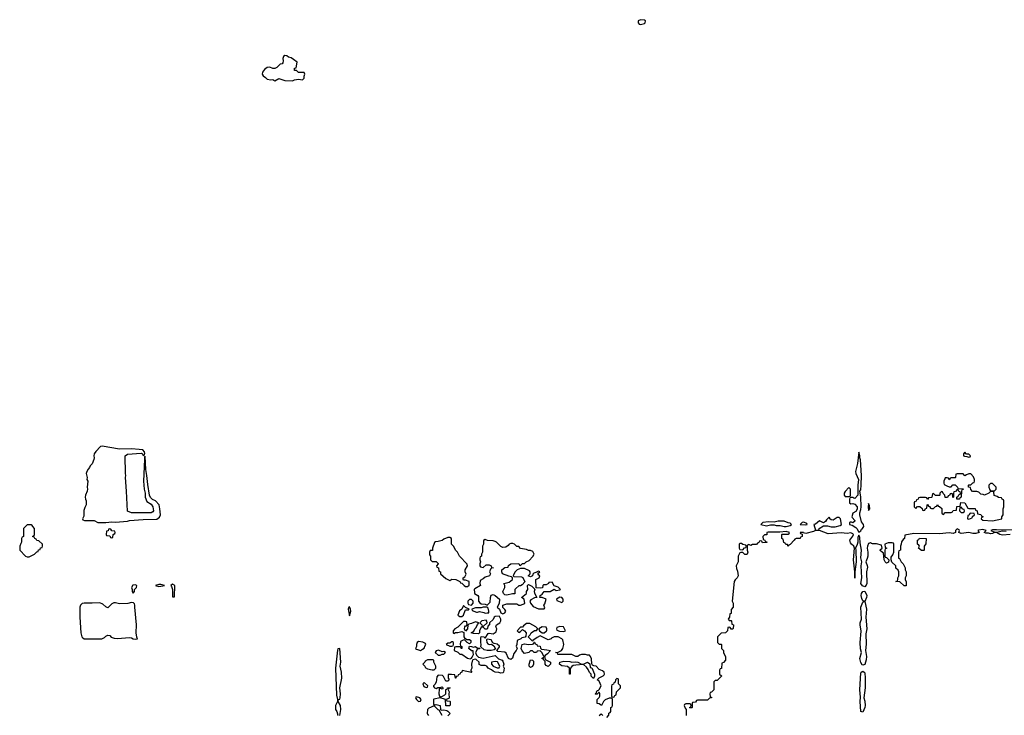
# Model space of a CAD drawing. Header units: inches. Extents: x 1980008 to 2252673, y 74414 to 260562.
# Tile 170 of 228: x 2186314 to 2196330, y 184851 to 191923. Entities that reach past the tile are written whole.
import ezdxf

# ---------------------------------------------------------------- set-up
doc = ezdxf.new("R2010")
doc.units = ezdxf.units.IN
doc.header["$MEASUREMENT"] = 0
for name, color, linetype in [('C1188', 7, 'Continuous'), ('C1189', 7, 'Continuous'), ('C1198', 7, 'Continuous'), ('C1199', 7, 'Continuous')]:
    doc.layers.add(name, color=color, linetype=linetype)

msp = doc.modelspace()

# ---------------------------------------------------------------- linework, layer by layer
at = {"layer": 'C1188', "color": 5, "elevation": 60}
for points in [[(2187153, 187587), (2187136, 187584), (2187087, 187533), (2187073, 187510), (2187067, 187490), (2187070, 187470), (2187067, 187450), (2187050, 187406), (2187030, 187386), (2187025, 187370), (2187010, 187355), (2186996, 187330), (2186991, 187310), (2186999, 187270), (2186996, 187250), (2187006, 187230), (2187001, 187170), (2187005, 187150), (2187001, 187130), (2186983, 187090), (2186981, 187070), (2186983, 187050), (2186991, 187030), (2186991, 186990), (2186976, 186964), (2186966, 186934), (2186965, 186875), (2186954, 186850), (2186958, 186838), (2186973, 186833), (2187070, 186832), (2187110, 186811), (2187190, 186811), (2187250, 186819), (2187290, 186816), (2187410, 186824), (2187430, 186831), (2187570, 186841), (2187710, 186845), (2187736, 186864), (2187747, 186890), (2187741, 186950), (2187732, 186992), (2187697, 187030), (2187665, 187045), (2187646, 187066), (2187634, 187090), (2187616, 187196), (2187609, 187290), (2187597, 187350), (2187590, 187486), (2187582, 187478), (2187585, 187450), (2187575, 187230), (2187581, 187150), (2187591, 187110), (2187591, 187070), (2187606, 187026), (2187650, 186996), (2187670, 186971), (2187676, 186930), (2187670, 186918), (2187650, 186909), (2187450, 186909), (2187410, 186926), (2187401, 187130), (2187389, 187270), (2187393, 187290), (2187389, 187310), (2187386, 187490), (2187410, 187507), (2187550, 187516), (2187562, 187510), (2187570, 187494), (2187582, 187498), (2187588, 187512), (2187585, 187530), (2187568, 187550), (2187530, 187555), (2187450, 187560), (2187330, 187558)], [(2186430, 186786), (2186390, 186786), (2186354, 186750), (2186354, 186670), (2186338, 186662), (2186334, 186650), (2186334, 186610), (2186324, 186596), (2186314, 186570), (2186314, 186530), (2186374, 186470), (2186390, 186462), (2186410, 186462), (2186466, 186490), (2186490, 186514), (2186502, 186518), (2186507, 186533), (2186522, 186538), (2186527, 186553), (2186542, 186558), (2186546, 186570), (2186546, 186590), (2186510, 186626), (2186487, 186627), (2186482, 186642), (2186467, 186647), (2186462, 186662), (2186447, 186667), (2186447, 186673), (2186462, 186678), (2186466, 186690), (2186466, 186750), (2186446, 186770), (2186442, 186782)], [(2187230, 186746), (2187218, 186742), (2187213, 186727), (2187198, 186722), (2187194, 186690), (2187198, 186678), (2187230, 186674), (2187238, 186658), (2187250, 186654), (2187262, 186658), (2187266, 186690), (2187282, 186698), (2187286, 186710), (2187282, 186722), (2187250, 186726), (2187242, 186742)], [(2187490, 186178), (2187466, 186174), (2187451, 186150), (2187458, 186130), (2187458, 186110), (2187470, 186092), (2187482, 186110), (2187482, 186130), (2187501, 186150), (2187504, 186170)], [(2187750, 186182), (2187730, 186182), (2187694, 186170), (2187730, 186161), (2187770, 186166), (2187786, 186170)], [(2187870, 186183), (2187851, 186170), (2187859, 186159), (2187867, 186130), (2187870, 186054), (2187890, 186054), (2187893, 186170)], [(2187450, 185998), (2187413, 185987), (2187330, 185985), (2187290, 185996), (2187270, 185996), (2187250, 185985), (2187210, 185944), (2187190, 185954), (2187161, 185981), (2187130, 185995), (2187050, 185990), (2186970, 185991), (2186950, 185988), (2186932, 185970), (2186926, 185950), (2186927, 185850), (2186935, 185690), (2186945, 185650), (2186957, 185637), (2186970, 185630), (2186990, 185629), (2187150, 185630), (2187177, 185643), (2187190, 185656), (2187210, 185666), (2187230, 185661), (2187246, 185646), (2187275, 185635), (2187310, 185633), (2187430, 185642), (2187450, 185640), (2187470, 185628), (2187490, 185624), (2187510, 185627), (2187514, 185630), (2187505, 185645), (2187499, 185690), (2187503, 185770), (2187484, 185950), (2187485, 185970), (2187483, 185983), (2187473, 185993)], [(2189670, 185955), (2189662, 185950), (2189656, 185930), (2189670, 185862), (2189681, 185910), (2189679, 185930)]]:
    msp.add_lwpolyline(points, close=True, dxfattribs=at)
msp.add_lwpolyline([(2189571, 184850), (2189581, 184910), (2189576, 184950), (2189555, 184990), (2189558, 185010), (2189570, 185016), (2189574, 185030), (2189578, 185070), (2189572, 185130), (2189591, 185230), (2189587, 185290), (2189575, 185350), (2189582, 185390), (2189570, 185529), (2189550, 185528), (2189547, 185513), (2189528, 185330), (2189536, 185056), (2189547, 185010), (2189547, 184990), (2189528, 184952), (2189525, 184930), (2189526, 184910), (2189539, 184890), (2189550, 184852), (2189554, 184850)], dxfattribs=at)
at = {"layer": 'C1189', "color": 5, "elevation": 60}
msp.add_lwpolyline([(2189010, 191558), (2188996, 191550), (2188991, 191530), (2188994, 191506), (2188990, 191486), (2188984, 191476), (2188962, 191470), (2188930, 191438), (2188910, 191428), (2188890, 191428), (2188860, 191440), (2188830, 191436), (2188804, 191416), (2188783, 191390), (2188781, 191370), (2188791, 191351), (2188815, 191335), (2188830, 191318), (2188870, 191312), (2188890, 191314), (2188910, 191302), (2188950, 191325), (2189010, 191306), (2189090, 191303), (2189110, 191312), (2189150, 191318), (2189190, 191312), (2189208, 191330), (2189208, 191350), (2189215, 191370), (2189207, 191387), (2189150, 191386), (2189130, 191406), (2189110, 191406), (2189108, 191430), (2189126, 191434), (2189138, 191490), (2189099, 191520), (2189074, 191534), (2189050, 191541), (2189030, 191556)], close=True, dxfattribs=at)
at = {"layer": 'C1198', "color": 5, "elevation": 60}
for points in [[(2194850, 187526), (2194836, 187410), (2194816, 187330), (2194819, 187310), (2194847, 187250), (2194839, 187190), (2194841, 187090), (2194810, 187055), (2194798, 187058), (2194790, 187066), (2194770, 187066), (2194758, 187062), (2194754, 187050), (2194754, 187010), (2194770, 187002), (2194790, 187006), (2194810, 186996), (2194832, 186972), (2194833, 186947), (2194818, 186922), (2194790, 186906), (2194778, 186870), (2194781, 186861), (2194810, 186832), (2194810, 186826), (2194790, 186808), (2194770, 186818), (2194764, 186816), (2194754, 186810), (2194754, 186790), (2194784, 186784), (2194820, 186760), (2194831, 186750), (2194850, 186712), (2194870, 186725), (2194878, 186742), (2194889, 186750), (2194901, 186770), (2194898, 186790), (2194878, 186818), (2194859, 186890), (2194859, 186910), (2194870, 186942), (2194873, 186970), (2194871, 187071), (2194862, 187130), (2194870, 187142), (2194875, 187190), (2194877, 187290), (2194868, 187448), (2194862, 187470), (2194862, 187490)], [(2195930, 187526), (2195914, 187510), (2195914, 187490), (2195924, 187484), (2195950, 187482), (2195970, 187474), (2195982, 187478), (2195986, 187490), (2195970, 187506), (2195947, 187507)], [(2195990, 187306), (2195970, 187306), (2195944, 187296), (2195930, 187286), (2195910, 187306), (2195850, 187306), (2195838, 187302), (2195834, 187270), (2195830, 187266), (2195790, 187266), (2195778, 187262), (2195770, 187246), (2195762, 187262), (2195750, 187266), (2195730, 187266), (2195724, 187256), (2195714, 187230), (2195714, 187210), (2195718, 187198), (2195744, 187184), (2195770, 187174), (2195790, 187174), (2195807, 187193), (2195830, 187194), (2195854, 187170), (2195858, 187158), (2195912, 187152), (2195910, 187146), (2195898, 187142), (2195894, 187130), (2195892, 187068), (2195878, 187062), (2195873, 187047), (2195847, 187047), (2195846, 187070), (2195862, 187078), (2195867, 187093), (2195882, 187098), (2195886, 187110), (2195882, 187122), (2195867, 187127), (2195862, 187142), (2195850, 187146), (2195833, 187127), (2195818, 187122), (2195814, 187110), (2195814, 187070), (2195810, 187066), (2195806, 187070), (2195802, 187102), (2195790, 187106), (2195778, 187102), (2195773, 187087), (2195758, 187082), (2195753, 187067), (2195727, 187067), (2195726, 187090), (2195707, 187107), (2195702, 187122), (2195690, 187126), (2195674, 187110), (2195674, 187090), (2195670, 187086), (2195630, 187086), (2195610, 187106), (2195598, 187102), (2195594, 187070), (2195590, 187066), (2195558, 187062), (2195550, 187046), (2195542, 187062), (2195530, 187066), (2195470, 187066), (2195458, 187062), (2195453, 187047), (2195438, 187042), (2195433, 187027), (2195418, 187022), (2195414, 187010), (2195414, 186970), (2195430, 186954), (2195447, 186973), (2195470, 186974), (2195493, 186953), (2195498, 186938), (2195510, 186934), (2195522, 186938), (2195527, 186953), (2195542, 186958), (2195546, 186990), (2195550, 186994), (2195558, 186978), (2195570, 186974), (2195578, 186958), (2195590, 186954), (2195610, 186954), (2195630, 186974), (2195642, 186978), (2195650, 186994), (2195658, 186978), (2195670, 186974), (2195693, 186953), (2195694, 186910), (2195698, 186898), (2195710, 186894), (2195730, 186914), (2195790, 186914), (2195802, 186918), (2195810, 186934), (2195842, 186938), (2195847, 186973), (2195882, 186978), (2195887, 187013), (2195930, 187012), (2195958, 186958), (2195970, 186954), (2196033, 186953), (2196038, 186938), (2196054, 186930), (2196058, 186898), (2196090, 186894), (2196098, 186878), (2196112, 186872), (2196110, 186866), (2196098, 186862), (2196094, 186850), (2196110, 186834), (2196210, 186828), (2196306, 186850), (2196306, 186870), (2196318, 186890), (2196318, 186950), (2196326, 186970), (2196326, 187030), (2196322, 187042), (2196307, 187047), (2196302, 187062), (2196270, 187066), (2196256, 187076), (2196227, 187087), (2196222, 187122), (2196210, 187126), (2196190, 187126), (2196172, 187108), (2196130, 187088), (2196116, 187096), (2196090, 187098), (2196070, 187118), (2196050, 187126), (2196007, 187127), (2195988, 187148), (2195986, 187166), (2195966, 187170), (2195966, 187190), (2195970, 187194), (2195990, 187194), (2196010, 187214), (2196022, 187218), (2196026, 187230), (2196026, 187250), (2196016, 187276)], [(2196210, 187206), (2196190, 187206), (2196174, 187190), (2196174, 187170), (2196184, 187144), (2196190, 187134), (2196230, 187134), (2196246, 187150), (2196246, 187170)], [(2194750, 187166), (2194710, 187126), (2194702, 187110), (2194702, 187090), (2194710, 187074), (2194750, 187074), (2194762, 187078), (2194766, 187090), (2194766, 187150)], [(2194950, 187006), (2194946, 186970), (2194950, 186932), (2194962, 186950), (2194960, 186980)], [(2195890, 186966), (2195878, 186962), (2195874, 186930), (2195890, 186914), (2195910, 186914), (2195922, 186918), (2195926, 186930), (2195922, 186942), (2195907, 186947)], [(2195990, 186906), (2195978, 186902), (2195973, 186887), (2195958, 186882), (2195954, 186850), (2195970, 186845), (2196002, 186858), (2196007, 186873), (2196026, 186890), (2196022, 186902)], [(2194090, 186824), (2194030, 186824), (2193990, 186815), (2193930, 186819), (2193874, 186810), (2193852, 186790), (2193910, 186776), (2193950, 186788), (2193988, 186788), (2194010, 186782), (2194050, 186782), (2194090, 186771), (2194110, 186771), (2194150, 186782), (2194166, 186790), (2194150, 186806), (2194130, 186808)], [(2194290, 186815), (2194274, 186810), (2194254, 186790), (2194310, 186788), (2194326, 186790), (2194322, 186802)], [(2194550, 186866), (2194521, 186839), (2194510, 186822), (2194490, 186808), (2194450, 186829), (2194410, 186795), (2194394, 186790), (2194410, 186734), (2194430, 186734), (2194442, 186738), (2194446, 186750), (2194490, 186778), (2194530, 186776), (2194570, 186767), (2194610, 186767), (2194659, 186781), (2194673, 186790), (2194662, 186850), (2194650, 186862), (2194630, 186862), (2194590, 186834), (2194570, 186839), (2194555, 186850), (2194556, 186856)], [(2190690, 186658), (2190670, 186658), (2190630, 186642), (2190611, 186629), (2190570, 186618), (2190544, 186616), (2190532, 186608), (2190512, 186550), (2190512, 186528), (2190490, 186526), (2190482, 186510), (2190484, 186484), (2190494, 186470), (2190493, 186433), (2190510, 186414), (2190550, 186414), (2190570, 186394), (2190572, 186390), (2190554, 186370), (2190558, 186358), (2190574, 186350), (2190578, 186318), (2190594, 186310), (2190594, 186290), (2190650, 186242), (2190690, 186222), (2190710, 186234), (2190752, 186232), (2190793, 186213), (2190798, 186198), (2190813, 186193), (2190834, 186170), (2190850, 186162), (2190870, 186162), (2190887, 186173), (2190886, 186210), (2190850, 186226), (2190830, 186226), (2190826, 186230), (2190826, 186250), (2190842, 186258), (2190855, 186285), (2190846, 186310), (2190846, 186330), (2190868, 186370), (2190867, 186387), (2190789, 186469), (2190768, 186508), (2190750, 186526), (2190728, 186570), (2190708, 186590), (2190706, 186650)], [(2191050, 186638), (2191033, 186627), (2191032, 186590), (2191022, 186570), (2191022, 186510), (2191012, 186490), (2191012, 186468), (2190998, 186462), (2190994, 186450), (2190994, 186430), (2191002, 186410), (2190994, 186390), (2190994, 186370), (2191002, 186362), (2191030, 186354), (2191060, 186380), (2191090, 186382), (2191111, 186371), (2191114, 186354), (2191134, 186350), (2191113, 186347), (2191104, 186336), (2191094, 186310), (2191102, 186290), (2191094, 186270), (2191050, 186255), (2191030, 186238), (2190998, 186222), (2190994, 186190), (2191002, 186170), (2190943, 186137), (2190938, 186130), (2190940, 186100), (2190942, 186090), (2190974, 186070), (2190980, 186060), (2190982, 186010), (2190995, 185995), (2191010, 185985), (2191050, 185981), (2191070, 185972), (2191099, 186001), (2191102, 186050), (2191109, 186071), (2191130, 186078), (2191152, 186070), (2191196, 186030), (2191191, 185989), (2191172, 185950), (2191194, 185930), (2191210, 185894), (2191230, 185882), (2191248, 185892), (2191258, 185910), (2191250, 185926), (2191228, 185948), (2191229, 185971), (2191270, 185985), (2191370, 185985), (2191390, 185972), (2191410, 185971), (2191453, 185987), (2191446, 186030), (2191418, 186050), (2191468, 186090), (2191468, 186110), (2191482, 186130), (2191478, 186170), (2191490, 186182), (2191524, 186164), (2191553, 186133), (2191546, 186110), (2191550, 186094), (2191574, 186050), (2191550, 186045), (2191514, 186026), (2191505, 186010), (2191511, 185990), (2191538, 185958), (2191590, 185934), (2191648, 185932), (2191655, 185945), (2191645, 185970), (2191655, 185985), (2191668, 186030), (2191630, 186049), (2191606, 186050), (2191608, 186070), (2191630, 186082), (2191649, 186111), (2191710, 186111), (2191750, 186134), (2191770, 186121), (2191810, 186125), (2191814, 186130), (2191793, 186153), (2191750, 186166), (2191730, 186206), (2191698, 186202), (2191694, 186190), (2191670, 186178), (2191644, 186176), (2191634, 186170), (2191632, 186148), (2191610, 186142), (2191567, 186147), (2191566, 186230), (2191598, 186250), (2191606, 186270), (2191596, 186276), (2191586, 186294), (2191606, 186310), (2191590, 186318), (2191574, 186310), (2191574, 186306), (2191544, 186296), (2191533, 186287), (2191532, 186270), (2191510, 186258), (2191486, 186270), (2191508, 186290), (2191508, 186310), (2191500, 186320), (2191450, 186344), (2191410, 186344), (2191374, 186330), (2191350, 186306), (2191334, 186270), (2191342, 186262), (2191420, 186260), (2191433, 186253), (2191453, 186207), (2191424, 186176), (2191410, 186168), (2191390, 186168), (2191360, 186140), (2191351, 186130), (2191350, 186086), (2191326, 186086), (2191270, 186073), (2191250, 186075), (2191235, 186090), (2191229, 186110), (2191248, 186150), (2191248, 186170), (2191238, 186190), (2191294, 186206), (2191326, 186230), (2191326, 186250), (2191318, 186258), (2191290, 186264), (2191226, 186290), (2191218, 186310), (2191218, 186330), (2191250, 186354), (2191282, 186358), (2191287, 186373), (2191310, 186392), (2191390, 186394), (2191398, 186378), (2191410, 186374), (2191430, 186394), (2191450, 186394), (2191466, 186410), (2191495, 186425), (2191535, 186465), (2191548, 186490), (2191535, 186515), (2191510, 186528), (2191490, 186528), (2191470, 186538), (2191410, 186546), (2191390, 186566), (2191370, 186566), (2191346, 186590), (2191330, 186598), (2191310, 186598), (2191294, 186590), (2191284, 186576), (2191260, 186560), (2191230, 186558), (2191210, 186566), (2191166, 186610), (2191150, 186618), (2191130, 186626), (2191073, 186627)], [(2195510, 186528), (2195488, 186528), (2195458, 186550), (2195466, 186570), (2195462, 186582), (2195446, 186590), (2195446, 186630), (2195462, 186638), (2195468, 186652), (2195534, 186650), (2195533, 186593), (2195514, 186570), (2195514, 186530)], [(2193656, 186596), (2193644, 186596), (2193634, 186590), (2193634, 186550), (2193638, 186538), (2193670, 186534), (2193687, 186553), (2193702, 186558), (2193706, 186570), (2193702, 186582), (2193670, 186586)], [(2194890, 185359), (2194885, 185365), (2194870, 185389), (2194861, 185430), (2194877, 185490), (2194867, 185527), (2194863, 185590), (2194874, 185706), (2194863, 185770), (2194864, 185790), (2194876, 185830), (2194872, 185950), (2194890, 186002), (2194906, 186010), (2194890, 186015), (2194880, 186040), (2194875, 186070), (2194878, 186090), (2194890, 186110), (2194910, 186114), (2194931, 186070), (2194928, 186050), (2194911, 186009), (2194929, 185930), (2194921, 185850), (2194931, 185730), (2194922, 185678), (2194925, 185575), (2194918, 185510), (2194929, 185449), (2194925, 185415), (2194910, 185369)], [(2190910, 186028), (2190890, 186028), (2190872, 186010), (2190872, 185990), (2190878, 185978), (2190910, 185972), (2190928, 185990), (2190928, 186010)], [(2191807, 186053), (2191774, 186030), (2191778, 186018), (2191830, 185998), (2191842, 186010), (2191844, 186030), (2191830, 186049)], [(2190830, 185966), (2190811, 185929), (2190787, 185913), (2190771, 185870), (2190790, 185856), (2190810, 185856), (2190829, 185870), (2190844, 185916), (2190850, 185922), (2190878, 185922), (2190886, 185930), (2190850, 185946)], [(2191030, 185949), (2191010, 185942), (2190950, 185942), (2190914, 185930), (2190918, 185918), (2190960, 185900), (2190970, 185898), (2190990, 185905), (2191037, 185897), (2191050, 185891), (2191070, 185892), (2191086, 185894), (2191088, 185910), (2191080, 185940), (2191070, 185949)], [(2191058, 185818), (2191014, 185810), (2190994, 185790), (2191014, 185770), (2191018, 185758), (2191030, 185754), (2191068, 185790), (2191067, 185807)], [(2191630, 185749), (2191594, 185730), (2191602, 185710), (2191630, 185691), (2191650, 185691), (2191670, 185705), (2191675, 185710), (2191675, 185730), (2191668, 185748)], [(2191810, 185755), (2191778, 185742), (2191774, 185730), (2191778, 185718), (2191805, 185705), (2191850, 185702), (2191866, 185710), (2191846, 185750)], [(2190370, 185602), (2190358, 185590), (2190351, 185570), (2190351, 185549), (2190342, 185530), (2190350, 185522), (2190390, 185511), (2190410, 185522), (2190430, 185534), (2190438, 185562), (2190446, 185570), (2190442, 185582), (2190414, 185594)], [(2190718, 185598), (2190710, 185598), (2190690, 185586), (2190670, 185586), (2190654, 185570), (2190690, 185554), (2190710, 185554), (2190722, 185558), (2190726, 185570), (2190726, 185590)], [(2190574, 185514), (2190552, 185508), (2190542, 185490), (2190570, 185462), (2190590, 185462), (2190610, 185474), (2190630, 185474), (2190646, 185490), (2190630, 185498), (2190610, 185495)], [(2191690, 185348), (2191670, 185358), (2191658, 185370), (2191658, 185398), (2191646, 185410), (2191642, 185422), (2191626, 185430), (2191642, 185438), (2191646, 185450), (2191630, 185486), (2191610, 185506), (2191578, 185502), (2191570, 185489), (2191546, 185490), (2191530, 185506), (2191510, 185506), (2191494, 185490), (2191450, 185479), (2191425, 185505), (2191415, 185530), (2191426, 185570), (2191450, 185578), (2191490, 185572), (2191530, 185574), (2191542, 185578), (2191546, 185594), (2191550, 185594), (2191558, 185578), (2191574, 185570), (2191578, 185558), (2191610, 185554), (2191613, 185533), (2191622, 185522), (2191678, 185518), (2191714, 185510), (2191684, 185476), (2191660, 185460), (2191652, 185450), (2191658, 185418), (2191712, 185390), (2191712, 185370)], [(2190516, 185416), (2190464, 185416), (2190438, 185402), (2190434, 185390), (2190414, 185370), (2190434, 185350), (2190438, 185338), (2190464, 185324), (2190510, 185312), (2190530, 185314), (2190546, 185330), (2190548, 185350), (2190526, 185390), (2190526, 185410)], [(2191150, 185399), (2191112, 185390), (2191112, 185370), (2191132, 185350), (2191170, 185332), (2191190, 185334), (2191198, 185350), (2191174, 185394)], [(2191510, 185338), (2191498, 185350), (2191498, 185370), (2191510, 185414), (2191530, 185412), (2191540, 185400), (2191542, 185370), (2191530, 185346)], [(2191930, 185392), (2191970, 185394), (2191990, 185392), (2192030, 185372), (2192050, 185372), (2192090, 185392), (2192113, 185373), (2192118, 185338), (2192133, 185333), (2192162, 185270), (2192162, 185250), (2192150, 185226), (2192129, 185249), (2192128, 185268), (2192110, 185286), (2192098, 185318), (2192080, 185340), (2192050, 185366), (2191970, 185362), (2191944, 185356), (2191932, 185348), (2191913, 185327), (2191914, 185270), (2191908, 185268), (2191906, 185330), (2191888, 185348), (2191830, 185355), (2191820, 185360), (2191806, 185370), (2191808, 185390), (2191850, 185401), (2191910, 185398)], [(2194890, 184884), (2194870, 184890), (2194864, 184990), (2194866, 185034), (2194859, 185110), (2194870, 185282), (2194874, 185290), (2194890, 185301), (2194906, 185290), (2194910, 185282), (2194915, 185230), (2194914, 185130), (2194902, 185030), (2194910, 184994), (2194913, 184950), (2194910, 184930)], [(2192390, 185226), (2192374, 185210), (2192373, 185187), (2192358, 185182), (2192353, 185167), (2192338, 185162), (2192333, 185147), (2192334, 185050), (2192338, 185038), (2192350, 185034), (2192362, 185038), (2192367, 185053), (2192382, 185058), (2192386, 185090), (2192426, 185130), (2192426, 185150), (2192406, 185170), (2192406, 185210), (2192402, 185222)], [(2190430, 185186), (2190414, 185170), (2190425, 185145), (2190450, 185134), (2190462, 185138), (2190466, 185150)], [(2190350, 185038), (2190345, 185035), (2190342, 185030), (2190352, 185010), (2190370, 184992), (2190390, 184994), (2190398, 185010), (2190386, 185030)]]:
    msp.add_lwpolyline(points, close=True, dxfattribs=at)
for points in [[(2196390, 186689), (2196310, 186684), (2196286, 186690), (2196250, 186708), (2196230, 186708), (2196210, 186698), (2196190, 186695), (2196170, 186702), (2196143, 186703), (2196126, 186710), (2196146, 186730), (2196110, 186739), (2196066, 186734), (2196062, 186730), (2196064, 186724), (2196074, 186710), (2196040, 186700), (2196010, 186699), (2195970, 186709), (2195890, 186701), (2195866, 186710), (2195875, 186730), (2195870, 186738), (2195850, 186746), (2195834, 186730), (2195834, 186710), (2195810, 186701), (2195770, 186706), (2195670, 186696), (2195410, 186698), (2195318, 186682), (2195314, 186650), (2195300, 186640), (2195284, 186616), (2195282, 186590), (2195274, 186570), (2195274, 186530), (2195258, 186522), (2195254, 186510), (2195254, 186450), (2195264, 186444), (2195282, 186410), (2195302, 186390), (2195322, 186350), (2195322, 186330), (2195331, 186311), (2195332, 186270), (2195322, 186250), (2195322, 186230), (2195333, 186207), (2195333, 186167), (2195310, 186166), (2195267, 186207), (2195226, 186210), (2195242, 186218), (2195246, 186230), (2195246, 186250), (2195258, 186270), (2195258, 186310), (2195250, 186326), (2195227, 186347), (2195226, 186370), (2195187, 186407), (2195178, 186430), (2195180, 186460), (2195196, 186484), (2195206, 186510), (2195206, 186590), (2195202, 186602), (2195190, 186606), (2195150, 186606), (2195114, 186590), (2195118, 186558), (2195134, 186550), (2195118, 186542), (2195114, 186530), (2195114, 186470), (2195118, 186458), (2195130, 186454), (2195154, 186430), (2195153, 186407), (2195130, 186398), (2195118, 186410), (2195108, 186430), (2195102, 186502), (2195090, 186506), (2195068, 186528), (2195068, 186532), (2195086, 186550), (2195082, 186582), (2195030, 186595), (2194990, 186595), (2194978, 186598), (2194970, 186606), (2194950, 186598), (2194937, 186570), (2194934, 186550), (2194942, 186510), (2194941, 186470), (2194936, 186444), (2194922, 186410), (2194935, 186375), (2194937, 186357), (2194928, 186310), (2194931, 186190), (2194925, 186175), (2194910, 186157), (2194886, 186166), (2194869, 186190), (2194882, 186250), (2194875, 186370), (2194879, 186410), (2194871, 186451), (2194876, 186530), (2194863, 186603), (2194859, 186660), (2194850, 186682), (2194839, 186661), (2194839, 186610), (2194834, 186586), (2194816, 186550), (2194821, 186530), (2194823, 186410), (2194811, 186309), (2194810, 186246), (2194809, 186310), (2194797, 186430), (2194805, 186550), (2194799, 186570), (2194774, 186590), (2194764, 186604), (2194759, 186630), (2194790, 186672), (2194795, 186690), (2194790, 186696), (2194770, 186705), (2194730, 186701), (2194670, 186706), (2194537, 186697), (2194450, 186729), (2194410, 186729), (2194390, 186719), (2194310, 186698), (2194286, 186706), (2194286, 186710), (2194254, 186710), (2194258, 186698), (2194274, 186694), (2194274, 186670), (2194258, 186662), (2194252, 186648), (2194213, 186647), (2194198, 186642), (2194194, 186630), (2194150, 186586), (2194138, 186582), (2194130, 186566), (2194126, 186586), (2194108, 186588), (2194102, 186602), (2194087, 186607), (2194082, 186642), (2194066, 186650), (2194066, 186690), (2194070, 186694), (2194130, 186694), (2194142, 186698), (2194146, 186710), (2194110, 186718), (2194048, 186712), (2193928, 186712), (2193914, 186710), (2193913, 186687), (2193890, 186686), (2193874, 186670), (2193878, 186638), (2193893, 186633), (2193898, 186618), (2193913, 186613), (2193913, 186607), (2193870, 186606), (2193862, 186622), (2193850, 186626), (2193838, 186622), (2193833, 186607), (2193818, 186602), (2193810, 186586), (2193770, 186586), (2193750, 186578), (2193730, 186586), (2193718, 186582), (2193714, 186570), (2193714, 186530), (2193722, 186510), (2193714, 186490), (2193710, 186486), (2193690, 186486), (2193670, 186506), (2193650, 186506), (2193638, 186502), (2193622, 186470), (2193622, 186410), (2193602, 186370), (2193605, 186345), (2193617, 186317), (2193622, 186270), (2193612, 186250), (2193591, 186229), (2193581, 186210), (2193562, 186010), (2193571, 185990), (2193571, 185950), (2193552, 185928), (2193550, 185886), (2193538, 185882), (2193534, 185850), (2193522, 185830), (2193530, 185814), (2193550, 185814), (2193554, 185810), (2193558, 185778), (2193574, 185770), (2193573, 185733), (2193570, 185728), (2193550, 185726), (2193542, 185742), (2193530, 185746), (2193518, 185742), (2193514, 185710), (2193494, 185690), (2193450, 185686), (2193414, 185650), (2193414, 185590), (2193430, 185574), (2193450, 185574), (2193454, 185570), (2193454, 185530), (2193474, 185510), (2193474, 185490), (2193493, 185447), (2193494, 185410), (2193473, 185387), (2193458, 185382), (2193452, 185328), (2193438, 185322), (2193434, 185310), (2193434, 185270), (2193452, 185252), (2193452, 185248), (2193410, 185206), (2193390, 185206), (2193374, 185190), (2193374, 185110), (2193350, 185086), (2193338, 185082), (2193334, 185070), (2193338, 185038), (2193350, 185034), (2193352, 185028), (2193330, 185026), (2193310, 185006), (2193210, 185006), (2193198, 185002), (2193190, 184986), (2193158, 184982), (2193154, 184970), (2193154, 184930), (2193150, 184926), (2193130, 184926), (2193126, 184930), (2193142, 184938), (2193146, 184950), (2193142, 184962), (2193130, 184966), (2193090, 184966), (2193078, 184962), (2193074, 184950), (2193084, 184924), (2193094, 184910), (2193094, 184850)], [(2196430, 186735), (2196310, 186733), (2196250, 186737), (2196210, 186735), (2196194, 186730), (2196233, 186713), (2196250, 186712), (2196310, 186725), (2196350, 186722)], [(2192286, 184830), (2192307, 184853), (2192308, 184872), (2192322, 184878), (2192326, 184890), (2192326, 184930), (2192342, 184938), (2192346, 184950), (2192346, 185010), (2192342, 185022), (2192330, 185026), (2192310, 185026), (2192270, 185008), (2192252, 184990), (2192231, 184949), (2192210, 184968), (2192189, 184970), (2192188, 185010), (2192210, 185032), (2192216, 185044), (2192214, 185074), (2192210, 185086), (2192190, 185066), (2192170, 185066), (2192169, 185070), (2192182, 185078), (2192182, 185090), (2192190, 185102), (2192198, 185102), (2192208, 185112), (2192229, 185150), (2192210, 185198), (2192188, 185210), (2192208, 185232), (2192250, 185252), (2192259, 185261), (2192262, 185270), (2192258, 185290), (2192243, 185303), (2192210, 185318), (2192178, 185350), (2192155, 185355), (2192142, 185362), (2192134, 185374), (2192130, 185426), (2192122, 185450), (2192110, 185462), (2192090, 185462), (2192069, 185469), (2192030, 185469), (2192010, 185464), (2191990, 185448), (2191970, 185448), (2191929, 185469), (2191788, 185470), (2191786, 185486), (2191766, 185490), (2191790, 185492), (2191826, 185510), (2191838, 185530), (2191848, 185570), (2191838, 185618), (2191830, 185628), (2191790, 185648), (2191750, 185648), (2191725, 185635), (2191722, 185630), (2191690, 185618), (2191610, 185658), (2191578, 185642), (2191534, 185610), (2191534, 185606), (2191527, 185607), (2191486, 185650), (2191508, 185670), (2191518, 185690), (2191550, 185712), (2191570, 185714), (2191586, 185730), (2191566, 185750), (2191503, 185783), (2191470, 185784), (2191440, 185760), (2191430, 185746), (2191410, 185746), (2191374, 185710), (2191390, 185694), (2191410, 185702), (2191430, 185722), (2191450, 185711), (2191465, 185690), (2191464, 185656), (2191455, 185645), (2191422, 185638), (2191412, 185628), (2191374, 185610), (2191372, 185570), (2191365, 185555), (2191374, 185530), (2191365, 185510), (2191340, 185480), (2191327, 185433), (2191310, 185419), (2191287, 185427), (2191261, 185481), (2191250, 185494), (2191178, 185498), (2191166, 185514), (2191170, 185514), (2191194, 185546), (2191194, 185554), (2191170, 185575), (2191140, 185580), (2191127, 185587), (2191110, 185618), (2191070, 185626), (2191062, 185618), (2191065, 185590), (2191077, 185577), (2191090, 185571), (2191113, 185573), (2191138, 185558), (2191154, 185526), (2191142, 185518), (2191111, 185509), (2191070, 185509), (2191038, 185518), (2191006, 185546), (2191009, 185570), (2191004, 185590), (2191004, 185636), (2191008, 185652), (2191034, 185650), (2191050, 185634), (2191078, 185682), (2191090, 185685), (2191130, 185678), (2191162, 185698), (2191168, 185730), (2191158, 185750), (2191160, 185760), (2191166, 185770), (2191198, 185790), (2191209, 185810), (2191208, 185830), (2191195, 185855), (2191190, 185858), (2191150, 185855), (2191142, 185850), (2191130, 185826), (2191094, 185790), (2191094, 185770), (2191081, 185759), (2191070, 185726), (2191050, 185728), (2191030, 185746), (2191010, 185746), (2190991, 185710), (2190991, 185689), (2190980, 185680), (2190930, 185682), (2190908, 185690), (2190935, 185705), (2190944, 185730), (2190956, 185744), (2190970, 185774), (2190986, 185790), (2190950, 185802), (2190910, 185784), (2190882, 185778), (2190872, 185768), (2190871, 185729), (2190850, 185708), (2190838, 185730), (2190842, 185750), (2190850, 185762), (2190858, 185762), (2190866, 185770), (2190862, 185802), (2190850, 185806), (2190830, 185806), (2190770, 185748), (2190742, 185730), (2190722, 185710), (2190722, 185690), (2190730, 185682), (2190748, 185692), (2190770, 185692), (2190810, 185702), (2190833, 185693), (2190831, 185650), (2190838, 185638), (2190862, 185622), (2190890, 185622), (2190902, 185610), (2190902, 185590), (2190890, 185578), (2190866, 185590), (2190838, 185618), (2190824, 185616), (2190798, 185602), (2190794, 185570), (2190798, 185558), (2190812, 185550), (2190812, 185530), (2190806, 185530), (2190802, 185542), (2190790, 185546), (2190750, 185546), (2190738, 185542), (2190734, 185510), (2190770, 185492), (2190790, 185472), (2190810, 185472), (2190870, 185431), (2190895, 185425), (2190910, 185432), (2190918, 185442), (2190929, 185470), (2190928, 185488), (2190926, 185506), (2190910, 185508), (2190882, 185530), (2190890, 185554), (2190910, 185552), (2190930, 185542), (2190951, 185551), (2190970, 185534), (2190994, 185534), (2190990, 185526), (2190970, 185526), (2190952, 185490), (2190961, 185461), (2190981, 185441), (2191030, 185431), (2191150, 185458), (2191186, 185426), (2191222, 185410), (2191230, 185402), (2191238, 185370), (2191232, 185350), (2191241, 185330), (2191235, 185290), (2191230, 185282), (2191210, 185278), (2191187, 185287), (2191150, 185288), (2191130, 185298), (2191113, 185313), (2191078, 185330), (2191066, 185350), (2191050, 185358), (2191010, 185358), (2190989, 185369), (2190989, 185390), (2190959, 185419), (2190950, 185422), (2190925, 185415), (2190918, 185402), (2190911, 185370), (2190912, 185330), (2190902, 185310), (2190902, 185302), (2190912, 185290), (2190910, 185286), (2190814, 185306), (2190811, 185290), (2190797, 185283), (2190790, 185269), (2190776, 185264), (2190770, 185248), (2190754, 185246), (2190750, 185228), (2190746, 185230), (2190742, 185262), (2190707, 185267), (2190674, 185266), (2190672, 185230), (2190682, 185210), (2190670, 185198), (2190650, 185198), (2190624, 185244), (2190614, 185254), (2190570, 185258), (2190558, 185242), (2190551, 185189), (2190537, 185163), (2190522, 185150), (2190524, 185144), (2190534, 185130), (2190550, 185122), (2190568, 185132), (2190590, 185132), (2190610, 185142), (2190622, 185130), (2190610, 185118), (2190590, 185126), (2190582, 185118), (2190578, 185070), (2190584, 185044), (2190590, 185034), (2190616, 185044), (2190640, 185060), (2190648, 185070), (2190648, 185112), (2190662, 185118), (2190666, 185130), (2190694, 185130), (2190678, 185122), (2190674, 185110), (2190682, 185090), (2190678, 185070), (2190682, 185030), (2190678, 185022), (2190654, 185010), (2190658, 184998), (2190690, 184994), (2190694, 184990), (2190693, 184953), (2190687, 184947), (2190650, 184946), (2190646, 185010), (2190636, 185016), (2190590, 185029), (2190526, 185014), (2190522, 185010), (2190524, 184964), (2190530, 184954), (2190550, 184962), (2190591, 184951), (2190594, 184910), (2190602, 184902), (2190630, 184905), (2190660, 184900), (2190670, 184894), (2190692, 184868), (2190670, 184846)], [(2190610, 184848), (2190582, 184902), (2190570, 184906), (2190530, 184946), (2190477, 184923), (2190462, 184910), (2190458, 184870), (2190461, 184861), (2190474, 184850)], [(2192208, 184850), (2192230, 184865), (2192245, 184850)]]:
    msp.add_lwpolyline(points, dxfattribs=at)
at = {"layer": 'C1199', "color": 5, "elevation": 60}
msp.add_lwpolyline([(2192630, 191923), (2192607, 191910), (2192605, 191890), (2192617, 191877), (2192630, 191873), (2192670, 191885), (2192677, 191890), (2192680, 191910), (2192670, 191919)], close=True, dxfattribs=at)

doc.saveas('drawing.dxf')
